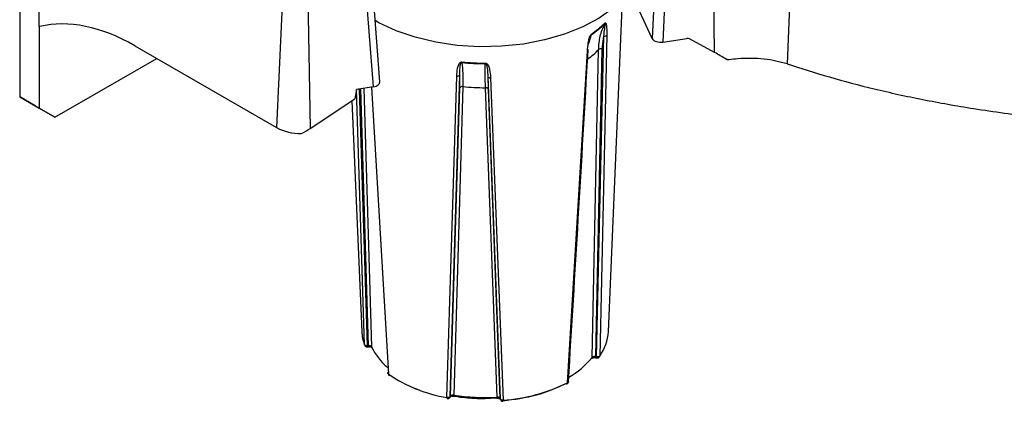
# Model space of a CAD drawing. Header units: inches. Extents: x 0.4 to 16.8, y 0 to 10.8.
# Tile 60 of 104: x 13.613 to 13.985, y 7.975 to 8.119. Entities that reach past the tile are written whole.
import ezdxf

# ---------------------------------------------------------------- set-up
doc = ezdxf.new("R2010")
doc.units = ezdxf.units.IN
doc.header["$MEASUREMENT"] = 0

msp = doc.modelspace()

# ---------------------------------------------------------------- linework, layer by layer
at = {"color": 7, "linetype": 'Continuous'}
for p, q in [((13.6134804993, 8.3141330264), (13.6134804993, 8.0895843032)), ((13.6207911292, 8.1160634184), (13.6213347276, 8.1940923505)), ((13.8542423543, 8.1621293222), (13.8520475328, 8.1115736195)), ((13.8755293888, 8.1062953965), (13.8746148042, 8.1633224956)), ((13.8582550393, 8.1607919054), (13.8560602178, 8.1102362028)), ((13.7468893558, 8.0933492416), (13.7430878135, 8.142977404)), ((13.7493147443, 8.0952589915), (13.74551109, 8.1449147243)), ((13.9046940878, 8.1454728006), (13.902915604, 8.1020347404)), ((13.7131623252, 8.1410814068), (13.7103717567, 8.0779825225)), ((13.721996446, 8.1397149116), (13.7229920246, 8.0776375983)), ((13.8520475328, 8.1115736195), (13.8435655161, 8.1298478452)), ((13.8354612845, 8.0010746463), (13.8408240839, 8.1264329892)), ((13.6210748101, 8.1161216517), (13.6207911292, 8.1160634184)), ((13.620846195, 8.1160747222), (13.620846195, 8.0853321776)), ((13.829027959, 8.1129683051), (13.827957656, 8.109644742)), ((13.8336075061, 8.1125293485), (13.8309160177, 7.9915421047)), ((13.8348590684, 8.1127885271), (13.8322116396, 7.9918566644)), ((13.8336075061, 8.1125293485), (13.8330122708, 8.1076028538)), ((13.8560602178, 8.1102362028), (13.8650864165, 8.1116324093)), ((13.8755293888, 8.1062953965), (13.8660892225, 8.1114770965)), ((13.6568860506, 8.1088591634), (13.7103717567, 8.0779825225)), ((13.8200955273, 7.9817885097), (13.8276023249, 8.1067583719)), ((13.8293306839, 7.9913245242), (13.8317776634, 8.1073615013)), ((13.8330122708, 8.1076028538), (13.8306097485, 7.9916163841)), ((13.6267387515, 8.0819293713), (13.6651368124, 8.1040961)), ((13.7746028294, 7.9761988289), (13.7783304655, 8.0974242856)), ((13.7758482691, 7.9765749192), (13.7794738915, 8.0978160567)), ((13.7794740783, 8.0930513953), (13.7794738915, 8.0978160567)), ((13.7899904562, 8.0973075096), (13.7901187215, 8.0925366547)), ((13.7899904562, 8.0973075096), (13.7946450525, 7.9756659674)), ((13.7910050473, 8.0968113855), (13.7957647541, 7.9751755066)), ((13.7404706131, 8.0923563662), (13.7398407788, 8.0888522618)), ((13.7468893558, 8.0933492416), (13.7404706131, 8.0923563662)), ((13.7434710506, 7.9961478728), (13.7404722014, 8.0923566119)), ((13.744657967, 7.9957132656), (13.7416195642, 8.0925340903)), ((13.7449813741, 7.9957570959), (13.7420981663, 8.0926081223)), ((13.7432346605, 8.0927839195), (13.7461585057, 7.9953464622)), ((13.7461418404, 8.0932336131), (13.7525168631, 7.9850563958)), ((13.7759442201, 7.9767585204), (13.7794740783, 8.0930513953)), ((13.7805829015, 8.0934469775), (13.7771488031, 7.9771417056)), ((13.7935259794, 7.9763497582), (13.7891393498, 8.0930332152)), ((13.7901187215, 8.0925366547), (13.7946033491, 7.9758562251)), ((13.6134804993, 8.0895843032), (13.620846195, 8.0853321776)), ((13.6193730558, 8.0861814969), (13.6134804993, 8.0895843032)), ((13.7229920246, 8.0776375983), (13.7398407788, 8.0888522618)), ((13.7387423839, 8.0881211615), (13.7424662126, 8.0010746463)), ((13.6267387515, 8.0819293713), (13.6193730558, 8.0861814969)), ((13.620846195, 8.0853321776), (13.6267387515, 8.0819293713)), ((13.7445653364, 7.9953187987), (13.7448887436, 7.9953626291)), ((13.744657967, 7.9957132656), (13.7449813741, 7.9957570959)), ((13.8306097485, 7.9916163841), (13.8309160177, 7.9915421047)), ((13.8307587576, 7.9912114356), (13.8310650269, 7.9911371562)), ((13.752530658, 7.9848081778), (13.752717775, 7.9846545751)), ((13.7620276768, 7.9798971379), (13.7629879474, 7.9793767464)), ((13.7757788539, 7.9763111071), (13.7758748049, 7.9764947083)), ((13.7758482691, 7.9765749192), (13.7759442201, 7.9767585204)), ((13.7889637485, 7.9758251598), (13.7934711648, 7.9760316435)), ((13.7946033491, 7.9758562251), (13.7946450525, 7.9756659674)), ((13.7946033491, 7.9758562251), (13.7946177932, 7.9757448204)), ((13.7946177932, 7.9757448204), (13.7946594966, 7.9755545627)), ((13.7946594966, 7.9755545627), (13.7946450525, 7.9756659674))]:
    msp.add_line(p, q, dxfattribs=at)
at = {"color": 7, "linetype": 'Continuous', "flags": 128}
for points in [[(13.847159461, 8.1376912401), (13.8467875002, 8.136349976), (13.8447119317, 8.1316607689), (13.8415014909, 8.1271898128), (13.8372215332, 8.1230281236), (13.8319591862, 8.1192604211), (13.825821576, 8.115963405), (13.8189336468, 8.113204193), (13.8114356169, 8.1110389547), (13.8034801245, 8.1095117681), (13.7952291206, 8.1086537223), (13.7868505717, 8.1084822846), (13.7785150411, 8.1090009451), (13.770392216, 8.1101991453), (13.7626474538, 8.1120524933), (13.7554384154, 8.1145232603)], [(13.7554384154, 8.1145232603), (13.7489118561, 8.1175611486), (13.7475483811, 8.1183184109)], [(13.7461585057, 7.9953464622), (13.7461823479, 7.995197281), (13.746225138, 7.9950879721)], [(13.7758482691, 7.9765749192), (13.775824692, 7.9764262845), (13.7757788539, 7.9763111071)], [(13.7759442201, 7.9767585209), (13.7759206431, 7.9766098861), (13.7758748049, 7.9764947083)]]:
    msp.add_lwpolyline(points, dxfattribs=at)
at = {"color": 7, "linetype": 'Continuous'}
for centre, radius, start, end in [((13.8081263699, 8.143237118), 0.0367842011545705, 304.62632696, 314.8249640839), ((13.8081511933, 8.1435169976), 0.0368318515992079, 304.62632696, 314.8249640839), ((13.8334990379, 8.1174098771), 0.000616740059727, 334.8142670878, 358.4787285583), ((13.8284411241, 8.1132207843), 0.0006388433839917, 336.7207403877, 358.9407440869), ((13.8340039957, 8.113766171), 0.0012988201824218, 252.2256457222, 311.1741378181), ((13.8274400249, 8.1071293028), 0.0004048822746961, 293.6317988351, 54.0706691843), ((13.807499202, 8.131635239), 0.0343315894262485, 306.1425831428, 315.0055742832), ((13.8326176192, 8.1063432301), 0.0013200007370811, 72.603747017, 129.5186801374), ((13.7889478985, 8.1918188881), 0.0894958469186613, 264.4116794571, 270.0513558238), ((13.7825107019, 8.1027478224), 0.0022779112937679, 179.9857077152, 185.7082483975), ((13.788947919, 8.1914765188), 0.0893800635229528, 264.4116794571, 270.0513558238), ((13.4837580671, 8.1023219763), 0.3052700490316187, 359.957678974, 0.0002066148), ((13.778597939, 8.0985081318), 0.0011163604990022, 256.1374089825, 321.688340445), ((13.7908250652, 8.097728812), 0.0009349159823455, 206.7841918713, 281.1001069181), ((13.7803415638, 8.0923716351), 0.0011020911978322, 77.3507762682, 141.9178138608), ((13.7889489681, 8.1777751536), 0.0847421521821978, 264.3343145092, 270.1287207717), ((13.7892961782, 8.0921284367), 0.0009182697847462, 26.3946317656, 99.8335739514), ((13.7192654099, 8.0946958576), 0.0189323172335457, 241.9812540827, 271.3797229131), ((13.7586021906, 8.0017997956), 0.0161522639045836, 182.5731358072, 200.4821290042), ((13.8178200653, 8.0021119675), 0.0176716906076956, 324.5266781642, 356.6348260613), ((13.7442382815, 7.9956037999), 0.0004337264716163, 318.918088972, 14.6186328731), ((13.7445565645, 7.9956481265), 0.0004385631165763, 319.405524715, 14.3869477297), ((13.7669345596, 8.0052296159), 0.0230069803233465, 205.440398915, 229.9899523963), ((13.8052977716, 8.0107594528), 0.0309078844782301, 299.5291820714, 321.0382347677), ((13.8287421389, 7.9913377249), 0.0005886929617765, 323.5982004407, 358.7148782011), ((13.8309798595, 7.9915223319), 0.0003818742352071, 165.7418534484, 234.4384817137), ((13.831316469, 7.9914596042), 0.0004088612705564, 168.3588645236, 232.0639565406), ((13.752994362, 7.9850334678), 0.0004780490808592, 177.2509512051, 291.874269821), ((13.7835598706, 8.0304968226), 0.0550318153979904, 235.6607371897, 260.6328006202), ((13.791108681, 8.0403720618), 0.0653626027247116, 274.0848966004, 296.3259733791), ((13.819724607, 7.98179358), 0.0004597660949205, 231.2993125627, 291.1053426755), ((13.8196414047, 7.9817468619), 0.0004560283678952, 303.0578017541, 5.2399735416), ((13.7750214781, 7.9761088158), 0.000428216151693, 167.8656358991, 226.2350759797), ((13.7775289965, 7.9770337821), 0.0003952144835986, 164.1526337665, 227.0188138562), ((13.7889645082, 8.0517531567), 0.0755412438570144, 261.0011895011, 273.4618457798), ((13.793517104, 7.9760183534), 6.69289281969e-05, 177.0519894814, 240.3237982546), ((13.7927656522, 7.9762347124), 0.0007689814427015, 339.0852893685, 8.6040324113), ((13.7952072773, 7.9750612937), 0.0005690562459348, 330.9076881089, 11.5782353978)]:
    msp.add_arc(centre, radius, start, end, dxfattribs=at)
for centre, major_axis, ratio, start_param, end_param in [((13.6536492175, 8.0356695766), (-0.04002644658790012, 0.07770553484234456), 0.6067559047, 5.526942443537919, 6.13400618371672), ((13.8552186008, 8.1120695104), (0.003283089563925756, 6.761442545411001e-06), 0.5780756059, 3.402384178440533, 4.970441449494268), ((13.8651086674, 8.1102450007), (0.001464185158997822, 0.0007403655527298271), 0.8186674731, 0.5111361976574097, 1.192355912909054), ((13.8820543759, 8.0902366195), (0.02944034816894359, -0.02120816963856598), 0.2777476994, 1.841474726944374, 1.987346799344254), ((13.7460303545, 8.0951798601), (0.003287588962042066, -6.733725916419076e-06), 0.5764944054, 4.977923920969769, 6.328501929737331), ((13.719249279, 8.0846380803), (0.01215886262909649, 0.008762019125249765), 0.5262694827, 4.386206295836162, 4.641849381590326)]:
    msp.add_ellipse(centre, major_axis=major_axis, ratio=ratio, start_param=start_param, end_param=end_param, dxfattribs=at)
for points, knots in [([(13.90684257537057, 8.149439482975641), (13.91426286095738, 8.145971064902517), (13.92927328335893, 8.138954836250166), (13.95458917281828, 8.130432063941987), (13.98179171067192, 8.123545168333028), (14.01052680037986, 8.118657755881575), (14.04008252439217, 8.115868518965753), (14.069782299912, 8.115227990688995), (14.09894424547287, 8.116675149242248), (14.12722583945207, 8.12009651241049), (14.15459981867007, 8.125438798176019), (14.18099583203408, 8.132739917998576), (14.20601898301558, 8.141997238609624), (14.22902815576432, 8.153063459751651), (14.24948491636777, 8.165696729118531), (14.26686274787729, 8.179603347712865), (14.28117640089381, 8.19436627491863), (14.28793690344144, 8.204810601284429), (14.29127890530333, 8.209973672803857)], [0, 0, 0, 0, 0.060849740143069, 0.123092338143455, 0.1862994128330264, 0.2499999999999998, 0.3137005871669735, 0.3769076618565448, 0.4391502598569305, 0.4999999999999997, 0.5608497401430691, 0.6230923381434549, 0.6862994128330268, 0.7500000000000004, 0.8137005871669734, 0.8769076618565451, 0.9391502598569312, 0.9999999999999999, 0.9999999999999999, 0.9999999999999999, 0.9999999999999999]), ([(13.83177766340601, 8.107361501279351), (13.83189960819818, 8.109090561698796), (13.83214502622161, 8.112570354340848), (13.83341713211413, 8.115615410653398), (13.834057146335, 8.117147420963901)], [0, 0, 0, 0, 0.4968860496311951, 1, 1, 1, 1]), ([(13.834057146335, 8.117147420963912), (13.83406699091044, 8.117156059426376), (13.83408731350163, 8.117173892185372), (13.83411991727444, 8.117179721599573), (13.83415930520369, 8.11713548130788), (13.83417790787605, 8.116915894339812), (13.83412946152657, 8.116305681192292), (13.83391793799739, 8.114843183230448), (13.83373257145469, 8.113461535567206), (13.83360750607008, 8.11252934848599)], [0, 0, 0, 0, 0.0087911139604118, 0.0181478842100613, 0.0398067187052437, 0.0922766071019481, 0.2118658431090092, 0.4682519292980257, 1, 1, 1, 1]), ([(13.83411556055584, 8.117393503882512), (13.83414882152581, 8.11742236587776), (13.83421718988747, 8.117481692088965), (13.83435179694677, 8.11751178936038), (13.83453123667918, 8.117377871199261), (13.8347302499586, 8.116805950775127), (13.83489304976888, 8.115294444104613), (13.83487277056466, 8.113798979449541), (13.83485906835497, 8.112788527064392)], [0, 0, 0, 0, 0.0264562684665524, 0.0543812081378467, 0.1214620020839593, 0.246825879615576, 0.4910969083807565, 1, 1, 1, 1]), ([(13.82760232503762, 8.106758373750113), (13.8276729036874, 8.10780927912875), (13.82777804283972, 8.109374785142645), (13.828154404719, 8.111330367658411), (13.82849470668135, 8.11235432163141), (13.82875741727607, 8.112858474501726), (13.82894573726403, 8.113100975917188), (13.82903602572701, 8.113173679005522), (13.82907985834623, 8.113208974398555)], [0, 0, 0, 0, 0.5055050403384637, 0.7530375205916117, 0.8755306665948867, 0.9445531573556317, 0.973082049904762, 1, 1, 1, 1]), ([(13.82778799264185, 8.108676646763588), (13.82787934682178, 8.109244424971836), (13.82807804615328, 8.110479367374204), (13.82841813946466, 8.111818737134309), (13.82882313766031, 8.112701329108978), (13.82892806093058, 8.112865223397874), (13.82898716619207, 8.11293573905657), (13.8290146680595, 8.112957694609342), (13.82902795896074, 8.112968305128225)], [0, 0, 0, 0, 0.4057382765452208, 0.8824984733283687, 0.9491655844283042, 0.9768250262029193, 0.9888001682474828, 1, 1, 1, 1]), ([(13.82041945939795, 7.982176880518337), (13.82166245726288, 8.002659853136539), (13.82418792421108, 8.044276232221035), (13.82661828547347, 8.085954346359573), (13.82785245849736, 8.10711910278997)], [0, 0, 0, 0, 0.4921853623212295, 0.9999999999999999, 0.9999999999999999, 0.9999999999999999, 0.9999999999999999]), ([(13.77833046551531, 8.097424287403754), (13.77837588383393, 8.098436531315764), (13.7784435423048, 8.099944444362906), (13.77890151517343, 8.101621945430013), (13.77936539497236, 8.102377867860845), (13.77974507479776, 8.102667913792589), (13.78002678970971, 8.102753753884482), (13.78016546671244, 8.102750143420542), (13.78023279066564, 8.102748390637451)], [0, 0, 0, 0, 0.5055050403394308, 0.7530375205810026, 0.8755306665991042, 0.9445531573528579, 0.9730820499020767, 1, 1, 1, 1]), ([(13.7794738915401, 8.097816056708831), (13.77948686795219, 8.098712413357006), (13.7795089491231, 8.100237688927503), (13.77961165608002, 8.101785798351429), (13.77998108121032, 8.102410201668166), (13.78010392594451, 8.102498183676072), (13.7801826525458, 8.102522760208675), (13.78022407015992, 8.102521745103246), (13.7802440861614, 8.102521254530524)], [0, 0, 0, 0, 0.5334573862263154, 0.9077519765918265, 0.9600909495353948, 0.9818058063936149, 0.9912072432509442, 1, 1, 1, 1]), ([(13.7802440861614, 8.10252125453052), (13.78038159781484, 8.101200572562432), (13.7806549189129, 8.098575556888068), (13.78060680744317, 8.095149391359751), (13.78058290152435, 8.0934469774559)], [0, 0, 0, 0, 0.5031139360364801, 1, 1, 1, 1]), ([(13.78913934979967, 8.093033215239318), (13.78908616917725, 8.094739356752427), (13.78897914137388, 8.098173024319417), (13.78901166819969, 8.10078325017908), (13.78902803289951, 8.10209649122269)], [0, 0, 0, 0, 0.4968860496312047, 1, 1, 1, 1]), ([(13.78902803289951, 8.10209649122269), (13.78904841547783, 8.10209505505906), (13.78909049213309, 8.102092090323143), (13.78917186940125, 8.102059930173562), (13.78930114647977, 8.101959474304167), (13.78948021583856, 8.101674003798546), (13.78970120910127, 8.1010062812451), (13.78991877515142, 8.099541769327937), (13.78996157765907, 8.09820763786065), (13.78999045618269, 8.097307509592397)], [0, 0, 0, 0, 0.0087911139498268, 0.0181478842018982, 0.0398067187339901, 0.0922766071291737, 0.2118658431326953, 0.4682519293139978, 1, 1, 1, 1]), ([(13.7890281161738, 8.102323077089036), (13.78909527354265, 8.102318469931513), (13.78923331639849, 8.102308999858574), (13.78951445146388, 8.102200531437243), (13.78990738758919, 8.101875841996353), (13.79038512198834, 8.101078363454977), (13.79086987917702, 8.099351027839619), (13.79095054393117, 8.09783543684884), (13.79100504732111, 8.096811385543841)], [0, 0, 0, 0, 0.0264562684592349, 0.0543812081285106, 0.121462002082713, 0.2468258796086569, 0.4910969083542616, 1, 1, 1, 1]), ([(13.88103963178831, 8.103558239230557), (13.88098393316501, 8.103552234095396), (13.88087253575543, 8.103540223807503), (13.88070494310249, 8.103540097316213), (13.88053926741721, 8.10355316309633), (13.88037702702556, 8.103580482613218), (13.88022028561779, 8.103621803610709), (13.88004269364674, 8.103685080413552), (13.87992796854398, 8.10374833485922), (13.87985850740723, 8.103786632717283)], [0, 0, 0, 0, 0.1327214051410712, 0.265443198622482, 0.3981651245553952, 0.5308869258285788, 0.6636083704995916, 0.7963292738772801, 1, 1, 1, 1]), ([(13.90291560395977, 8.102034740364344), (13.90012064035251, 8.102752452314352), (13.89453032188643, 8.104187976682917), (13.88656177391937, 8.104194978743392), (13.88210638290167, 8.10368124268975), (13.88103963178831, 8.103558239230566)], [0, 0, 0, 0, 0.4319680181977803, 0.8639965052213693, 1, 1, 1, 1]), ([(13.90291560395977, 8.102034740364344), (13.90814686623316, 8.100348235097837), (13.91860933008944, 8.096975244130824), (13.93576490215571, 8.09248684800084), (13.95393068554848, 8.088480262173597), (13.97424208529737, 8.08488484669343), (13.99656291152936, 8.081826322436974), (14.01280733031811, 8.080566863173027), (14.02097165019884, 8.079933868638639)], [0, 0, 0, 0, 0.1539996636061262, 0.3079975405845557, 0.4664400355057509, 0.6248814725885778, 0.8114683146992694, 1, 1, 1, 1]), ([(13.74465796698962, 7.995713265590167), (13.74452768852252, 7.995701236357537), (13.74426713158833, 7.995677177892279), (13.74398513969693, 7.995741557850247), (13.74377355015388, 7.99582826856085), (13.74358625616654, 7.995940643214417), (13.74351284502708, 7.996072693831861), (13.74347105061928, 7.9961478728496)], [0, 0, 0, 0, 0.2497704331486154, 0.499540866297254, 0.5612826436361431, 0.7502295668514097, 0.9999999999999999, 0.9999999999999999, 0.9999999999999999, 0.9999999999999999]), ([(13.7436761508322, 7.995665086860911), (13.74376623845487, 7.9955772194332), (13.74389695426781, 7.995449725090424), (13.74415104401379, 7.995344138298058), (13.7443576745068, 7.995295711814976), (13.74450720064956, 7.995321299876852), (13.74456369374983, 7.995330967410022)], [0, 0, 0, 0, 0.3749845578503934, 0.5440970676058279, 0.8277533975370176, 1, 1, 1, 1]), ([(13.74488835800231, 7.995362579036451), (13.74499721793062, 7.995372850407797), (13.74520728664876, 7.995392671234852), (13.74550397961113, 7.995373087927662), (13.74575268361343, 7.995330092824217), (13.74594572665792, 7.995270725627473), (13.74608063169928, 7.995209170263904), (13.74619364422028, 7.995136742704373), (13.74620969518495, 7.995113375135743), (13.7462199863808, 7.99509839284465)], [0, 0, 0, 0, 0.1612844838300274, 0.311233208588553, 0.4497794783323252, 0.5776430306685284, 0.6957768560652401, 0.8049450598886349, 1, 1, 1, 1]), ([(13.7461585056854, 7.995346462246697), (13.74611242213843, 7.99541224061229), (13.74602035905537, 7.995543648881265), (13.74572711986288, 7.995690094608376), (13.74536199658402, 7.995773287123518), (13.74510835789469, 7.995762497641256), (13.74498137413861, 7.995757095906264)], [0, 0, 0, 0, 0.2503846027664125, 0.5002040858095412, 0.7497780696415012, 1, 1, 1, 1]), ([(13.82922009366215, 7.990993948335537), (13.82925172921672, 7.991022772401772), (13.82930125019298, 7.991067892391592), (13.82946947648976, 7.991148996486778), (13.82964662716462, 7.991208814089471), (13.82987654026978, 7.991256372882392), (13.83014999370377, 7.991278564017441), (13.83045591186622, 7.991270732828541), (13.83065612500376, 7.991231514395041), (13.83075933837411, 7.991211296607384)], [0, 0, 0, 0, 0.1946411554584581, 0.3046831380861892, 0.423919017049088, 0.5527983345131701, 0.6918403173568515, 0.841138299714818, 1, 1, 1, 1]), ([(13.83060974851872, 7.991616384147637), (13.83048689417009, 7.991633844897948), (13.83024146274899, 7.991668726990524), (13.82985817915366, 7.9916216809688), (13.82952612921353, 7.991505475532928), (13.82939588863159, 7.991384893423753), (13.82933068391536, 7.991324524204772)], [0, 0, 0, 0, 0.2503845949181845, 0.5002040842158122, 0.7497780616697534, 1, 1, 1, 1]), ([(13.83221163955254, 7.991856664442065), (13.83216467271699, 7.991800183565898), (13.8320822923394, 7.991701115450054), (13.83190756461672, 7.991604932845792), (13.8317744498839, 7.991555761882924), (13.83161502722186, 7.991512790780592), (13.83141896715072, 7.991484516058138), (13.8311554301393, 7.991487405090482), (13.83099957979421, 7.991523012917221), (13.83091601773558, 7.991542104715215)], [0, 0, 0, 0, 0.1984659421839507, 0.3481115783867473, 0.4487060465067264, 0.5001001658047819, 0.6862326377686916, 0.8317677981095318, 1, 1, 1, 1]), ([(13.8310674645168, 7.991145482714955), (13.83113059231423, 7.99113057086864), (13.83129523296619, 7.991091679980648), (13.83158345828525, 7.991134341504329), (13.83189004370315, 7.991284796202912), (13.83211252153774, 7.991498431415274), (13.83217301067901, 7.991669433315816), (13.83219257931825, 7.99172475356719)], [0, 0, 0, 0, 0.1395268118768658, 0.3638933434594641, 0.6104233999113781, 0.8739693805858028, 1, 1, 1, 1]), ([(13.75251686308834, 7.985056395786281), (13.75246535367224, 7.985098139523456), (13.75237225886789, 7.98517358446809), (13.75230416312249, 7.985317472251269), (13.75229877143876, 7.98548881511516), (13.75240912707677, 7.985694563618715), (13.7525982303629, 7.9858057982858), (13.7526927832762, 7.985861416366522)], [0, 0, 0, 0, 0.1777574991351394, 0.3212674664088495, 0.5008957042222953, 0.7504444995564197, 1, 1, 1, 1]), ([(13.81988396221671, 7.981377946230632), (13.81992892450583, 7.981397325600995), (13.82008676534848, 7.98146535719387), (13.82027269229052, 7.981696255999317), (13.82039963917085, 7.981936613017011), (13.82040175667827, 7.982076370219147), (13.82040210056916, 7.982099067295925)], [0, 0, 0, 0, 0.1568089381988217, 0.55048031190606, 0.9269963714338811, 1, 1, 1, 1]), ([(13.82041902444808, 7.982176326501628), (13.82041912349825, 7.982175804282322), (13.82042214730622, 7.98215986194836), (13.82040821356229, 7.982113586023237), (13.82038138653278, 7.982025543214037), (13.82028944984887, 7.981902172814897), (13.82016594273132, 7.981829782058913), (13.82009552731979, 7.981788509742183)], [0, 0, 0, 0, 0.0034672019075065, 0.1058468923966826, 0.3062876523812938, 0.6044921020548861, 0.9999999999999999, 0.9999999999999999, 0.9999999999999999, 0.9999999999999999]), ([(13.77584826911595, 7.976574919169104), (13.77579601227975, 7.976501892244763), (13.77569149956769, 7.976355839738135), (13.77540302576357, 7.976223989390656), (13.77512334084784, 7.976168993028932), (13.77486081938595, 7.976156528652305), (13.77469559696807, 7.976183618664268), (13.77460282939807, 7.976198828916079)], [0, 0, 0, 0, 0.2495559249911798, 0.4991072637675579, 0.6753357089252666, 0.8177104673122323, 1, 1, 1, 1]), ([(13.77472703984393, 7.975809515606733), (13.77477365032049, 7.975798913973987), (13.77492193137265, 7.97576518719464), (13.77519188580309, 7.975808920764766), (13.7755045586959, 7.975956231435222), (13.77574644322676, 7.976220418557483), (13.77587459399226, 7.976487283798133), (13.77587434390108, 7.97665006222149), (13.77587427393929, 7.976695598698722)], [0, 0, 0, 0, 0.0866361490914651, 0.2756139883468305, 0.4832595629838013, 0.7052371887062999, 0.9175415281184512, 1, 1, 1, 1]), ([(13.77587293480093, 7.976491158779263), (13.77588752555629, 7.976508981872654), (13.77591029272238, 7.976536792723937), (13.77603570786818, 7.976611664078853), (13.77618062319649, 7.976673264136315), (13.77638305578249, 7.976730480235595), (13.77663902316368, 7.976769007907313), (13.77693960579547, 7.976782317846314), (13.77714846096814, 7.976757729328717), (13.77725651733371, 7.976745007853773)], [0, 0, 0, 0, 0.1949271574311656, 0.3041610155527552, 0.422426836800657, 0.5505096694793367, 0.6892834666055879, 0.8392431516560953, 1, 1, 1, 1]), ([(13.77714880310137, 7.977141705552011), (13.7770224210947, 7.977150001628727), (13.77676994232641, 7.977166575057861), (13.77639948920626, 7.977091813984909), (13.77609626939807, 7.976952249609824), (13.77599494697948, 7.976823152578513), (13.77594422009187, 7.976758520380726)], [0, 0, 0, 0, 0.2503846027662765, 0.5002040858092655, 0.7497780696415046, 0.9999999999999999, 0.9999999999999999, 0.9999999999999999, 0.9999999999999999]), ([(13.7772610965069, 7.976755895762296), (13.77738918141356, 7.976731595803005), (13.77873154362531, 7.976476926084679), (13.78075414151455, 7.976235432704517), (13.78265989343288, 7.976112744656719), (13.78329673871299, 7.976071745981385)], [0, 0, 0, 0, 0.0656243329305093, 0.6877596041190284, 1, 1, 1, 1]), ([(13.78329673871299, 7.976071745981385), (13.78417658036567, 7.975999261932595), (13.78605592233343, 7.975844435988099), (13.78795418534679, 7.975831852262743), (13.78896374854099, 7.975825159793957)], [0, 0, 0, 0, 0.4681647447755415, 1, 1, 1, 1]), ([(13.79348314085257, 7.975960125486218), (13.79359239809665, 7.975962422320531), (13.79380245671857, 7.97596683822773), (13.79408127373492, 7.975928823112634), (13.79430346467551, 7.975873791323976), (13.79450832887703, 7.975793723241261), (13.79464029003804, 7.975696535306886), (13.79463888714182, 7.97567868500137), (13.79463826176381, 7.975670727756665)], [0, 0, 0, 0, 0.1657118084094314, 0.3185985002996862, 0.4590343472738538, 0.5881885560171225, 0.8164241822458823, 1, 1, 1, 1]), ([(13.7946033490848, 7.975856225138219), (13.79457277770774, 7.975924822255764), (13.7945117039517, 7.97606186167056), (13.79425362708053, 7.976228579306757), (13.79390913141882, 7.976337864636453), (13.79365380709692, 7.976345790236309), (13.79352597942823, 7.976349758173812)], [0, 0, 0, 0, 0.2503845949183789, 0.5002040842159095, 0.7497780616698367, 1, 1, 1, 1]), ([(13.79486392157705, 7.975136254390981), (13.79495401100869, 7.975048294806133), (13.79508472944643, 7.974920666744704), (13.79533880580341, 7.974815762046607), (13.79552948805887, 7.97476825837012), (13.79566316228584, 7.974789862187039), (13.79570378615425, 7.97479642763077)], [0, 0, 0, 0, 0.3940602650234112, 0.57177563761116, 0.8698617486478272, 0.9999999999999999, 0.9999999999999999, 0.9999999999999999, 0.9999999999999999])]:
    msp.add_open_spline(points, degree=3, knots=knots, dxfattribs=at)
for points in [[(13.79562092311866, 7.974961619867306), (13.80000433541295, 7.975532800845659), (13.80877116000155, 7.976675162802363), (13.81588181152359, 7.979848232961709), (13.81943713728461, 7.981434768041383)], [(13.79576475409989, 7.975175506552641), (13.79563341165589, 7.975169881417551), (13.79537072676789, 7.975158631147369), (13.79501244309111, 7.975261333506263), (13.79473982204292, 7.97543498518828), (13.79467664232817, 7.975588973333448), (13.79464505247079, 7.975665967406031)]]:
    msp.add_open_spline(points, degree=3, dxfattribs=at)

doc.saveas('drawing.dxf')
